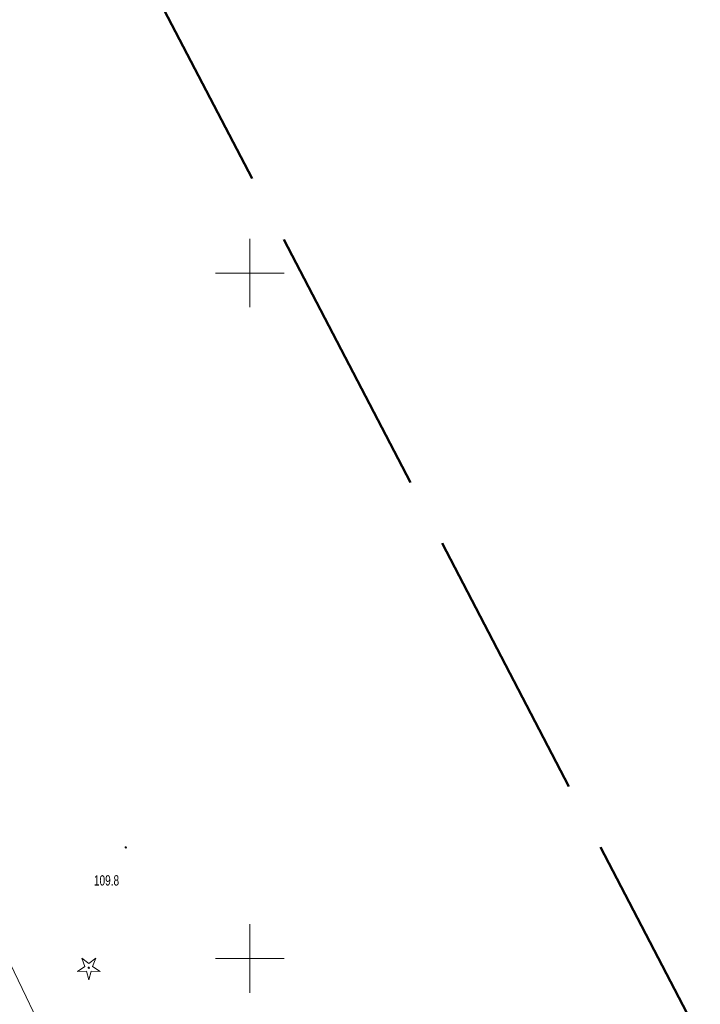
# Model space of a CAD drawing. Header units: metres. Extents: x 7531673 to 7533164, y 5721297 to 5724010.
# Tile 55 of 58: x 7531833 to 7531883, y 5723797 to 5723868. Entities that reach past the tile are written whole.
import ezdxf

# ---------------------------------------------------------------- set-up
doc = ezdxf.new("R2010")
doc.units = ezdxf.units.M
doc.linetypes.add('4_SUPT_01', pattern=[0])
doc.linetypes.add('L_0_09', pattern=[2.5, 2, -0.5])
doc.layers.get('0').update_dxf_attribs({"color": 252})
for name, color, linetype, lineweight in [('k', 252, 'Continuous', 18), ('RTPW_T_0', 252, 'Continuous', 15), ('SUPT_L_0', 30, '4_SUPT_01', 18)]:
    doc.layers.add(name, color=color, linetype=linetype, lineweight=lineweight)
doc.layers.add('zakres', color=7, linetype='L_0_09', lineweight=50, true_color=0xff05ff)
doc.styles.get("Standard").update_dxf_attribs({"font": 'arial.ttf'})

# ---------------------------------------------------------------- blocks, each defined once
blk = doc.blocks.new('2_RTPW01')
at = {"linetype": 'Continuous'}
blk.add_circle((0, 0), 0.045, dxfattribs=at)
blk = doc.blocks.new('OBOP01_01')
at = {"linetype": 'Continuous', "lineweight": 18}
blk.add_hatch(color=0, dxfattribs=at).paths.add_polyline_path([(0, -0.1, 1), (0, 0.1, 1)])
at = {"color": 0, "linetype": 'Continuous', "lineweight": 18, "flags": 128}
blk.add_lwpolyline([(0, -1.74), (-0.35, -0.48), (-1.65, -0.54), (-0.57, 0.18), (-1.02, 1.4), (0, 0.6), (1.02, 1.4), (0.57, 0.18), (1.65, -0.54), (0.35, -0.48), (0, -1.74)], dxfattribs=at)
at = {"color": 0, "linetype": 'Continuous', "lineweight": 18}
blk.add_circle((0, 0), 0.1, dxfattribs=at)

msp = doc.modelspace()

# ---------------------------------------------------------------- linework, layer by layer
at = {"layer": 'k', "linetype": 'Continuous', "lineweight": 18, "flags": 128}
for points in [[(7531850, 5723847.5), (7531850, 5723852.5)], [(7531847.5, 5723850), (7531852.5, 5723850)], [(7531850, 5723797.5), (7531850, 5723802.5)], [(7531847.5, 5723800), (7531852.5, 5723800)]]:
    msp.add_lwpolyline(points, dxfattribs=at)
at = {"layer": 'SUPT_L_0', "linetype": '4_SUPT_01'}
for p, q in [((7531833.69, 5723797.21), (7531827.93, 5723809.1)), ((7531839.13, 5723785.85), (7531833.69, 5723797.21))]:
    msp.add_line(p, q, dxfattribs=at)
at = {"layer": 'zakres', "color": 6, "lineweight": 50, "ltscale": 10}
msp.add_lwpolyline([(7531711.141, 5723861.321), (7531927.66, 5723451.28), (7532248.91, 5722837.99), (7532655.42, 5722066.69), (7533061.63, 5721296.897), (7533163.777, 5721347.417), (7533045.85, 5721572.87), (7532868.05, 5721917.16), (7532735.17, 5722175.75), (7532682.943, 5722276.17), (7532755.64, 5722321.457), (7532723.063, 5722383.635), (7532650.279, 5722338.293), (7532322.07, 5722954.54), (7532208.28, 5723169.59), (7531836.585, 5723882.952), (7531911.571, 5723950.835), (7531857.881, 5724010.143), (7531797.896, 5723955.84), (7531782.573, 5723984.683), (7531673.371, 5723932.85)], close=True, dxfattribs=at)

# ---------------------------------------------------------------- block references
at = {"color": 74, "linetype": 'Continuous', "xscale": 0.5, "yscale": 0.5, "zscale": 0.5}
msp.add_blockref('OBOP01_01', (7531838.252, 5723799.321), dxfattribs=at)
at = {"layer": 'RTPW_T_0'}
msp.add_blockref('2_RTPW01', (7531840.95, 5723808.1), dxfattribs=at)

# ---------------------------------------------------------------- texts
at = {"layer": 'RTPW_T_0', "width": 0.7}
msp.add_text('109.8', height=0.75, dxfattribs=at).set_placement((7531838.63, 5723805.32))

doc.saveas('drawing.dxf')
